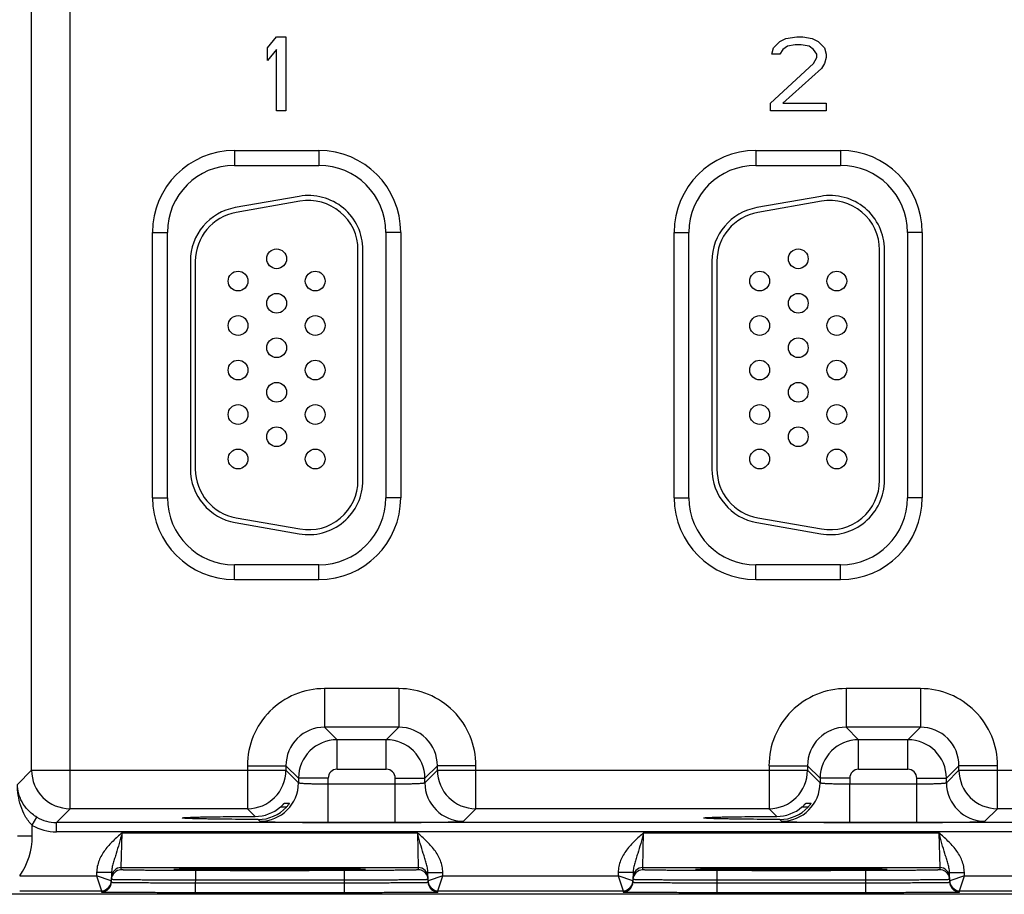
# Model space of a CAD drawing. Header units: inches. Extents: x 0 to 34, y 0 to 22.
# Tile 93 of 111: x 17.9 to 19.9, y 16.4 to 18.2. Entities that reach past the tile are written whole.
import ezdxf

# ---------------------------------------------------------------- set-up
doc = ezdxf.new("R2010")
doc.units = ezdxf.units.IN
doc.header["$LTSCALE"] = 1.87
doc.header["$MEASUREMENT"] = 0
doc.layers.get('0').update_dxf_attribs({"linetype": 'CONTINUOUS'})
doc.layers.add('03___PRT_ALL_CURVES', color=7, linetype='CONTINUOUS')

msp = doc.modelspace()

# ---------------------------------------------------------------- linework, layer by layer
at = {"color": 7, "linetype": 'CONTINUOUS'}
for p, q in [((17.968, 16.5973), (17.968, 19.72)), ((17.89, 16.6753), (17.89, 19.642)), ((18.3002, 17.9287), (18.4712, 17.9287)), ((18.3002, 17.9287), (18.3002, 17.8987)), ((18.4712, 17.9287), (18.4712, 17.8987)), ((19.3552, 17.9287), (19.5262, 17.9287)), ((19.3552, 17.9287), (19.3552, 17.8987)), ((19.5262, 17.9287), (19.5262, 17.8987)), ((18.3002, 17.8987), (18.4712, 17.8987)), ((19.3552, 17.8987), (19.5262, 17.8987)), ((18.4311, 17.836), (18.3021, 17.8132)), ((18.4328, 17.8261), (18.3038, 17.8034)), ((19.4861, 17.836), (19.3571, 17.8132)), ((19.4878, 17.8261), (19.3588, 17.8034)), ((18.1347, 17.7632), (18.1647, 17.7632)), ((18.1347, 17.2262), (18.1347, 17.7632)), ((18.1647, 17.2262), (18.1647, 17.7632)), ((18.6367, 17.7632), (18.6067, 17.7632)), ((18.6067, 17.7632), (18.6067, 17.2262)), ((18.6367, 17.7632), (18.6367, 17.2262)), ((19.1897, 17.7632), (19.2197, 17.7632)), ((19.1897, 17.2262), (19.1897, 17.7632)), ((19.2197, 17.2262), (19.2197, 17.7632)), ((19.6917, 17.7632), (19.6617, 17.7632)), ((19.6617, 17.7632), (19.6617, 17.2262)), ((19.6917, 17.7632), (19.6917, 17.2262)), ((18.5502, 17.2617), (18.5502, 17.7277)), ((18.5602, 17.2617), (18.5602, 17.7277)), ((19.6052, 17.2617), (19.6052, 17.7277)), ((19.6152, 17.2617), (19.6152, 17.7277)), ((18.2112, 17.7049), (18.2112, 17.2844)), ((18.2212, 17.7049), (18.2212, 17.2844)), ((19.2662, 17.7049), (19.2662, 17.2844)), ((19.2762, 17.7049), (19.2762, 17.2844)), ((18.1347, 17.2262), (18.1647, 17.2262)), ((18.6367, 17.2262), (18.6067, 17.2262)), ((19.1897, 17.2262), (19.2197, 17.2262)), ((19.6917, 17.2262), (19.6617, 17.2262)), ((18.3021, 17.1761), (18.4311, 17.1533)), ((18.3038, 17.1859), (18.4328, 17.1632)), ((19.3571, 17.1761), (19.4861, 17.1533)), ((19.3588, 17.1859), (19.4878, 17.1632)), ((18.4712, 17.0906), (18.3002, 17.0906)), ((18.3002, 17.0606), (18.3002, 17.0906)), ((18.4712, 17.0606), (18.4712, 17.0906)), ((19.5262, 17.0906), (19.3552, 17.0906)), ((19.3552, 17.0606), (19.3552, 17.0906)), ((19.5262, 17.0606), (19.5262, 17.0906)), ((18.4712, 17.0606), (18.3002, 17.0606)), ((19.5262, 17.0606), (19.3552, 17.0606)), ((18.6329, 16.8403), (18.4825, 16.8403)), ((18.4825, 16.8403), (18.4825, 16.7623)), ((18.6329, 16.8403), (18.6329, 16.7623)), ((19.6879, 16.8403), (19.5375, 16.8403)), ((19.5375, 16.8403), (19.5375, 16.7623)), ((19.6879, 16.8403), (19.6879, 16.7623)), ((18.6329, 16.7623), (18.4825, 16.7623)), ((18.4825, 16.7623), (18.5079, 16.7369)), ((18.6329, 16.7623), (18.6075, 16.7369)), ((19.6879, 16.7623), (19.5375, 16.7623)), ((19.5375, 16.7623), (19.5629, 16.7369)), ((19.6879, 16.7623), (19.6625, 16.7369)), ((18.6075, 16.7369), (18.5079, 16.7369)), ((18.5079, 16.6769), (18.5079, 16.7369)), ((18.6075, 16.6769), (18.6075, 16.7369)), ((19.6625, 16.7369), (19.5629, 16.7369)), ((19.5629, 16.6769), (19.5629, 16.7369)), ((19.6625, 16.6769), (19.6625, 16.7369)), ((17.8613, 16.6466), (17.89, 16.6753)), ((17.89, 16.6753), (18.4045, 16.6753)), ((18.3266, 16.6843), (18.4045, 16.6843)), ((18.3266, 16.6843), (18.3266, 16.5973)), ((18.4045, 16.6843), (18.4299, 16.659)), ((18.4045, 16.6843), (18.4045, 16.6753)), ((18.4045, 16.6753), (18.4299, 16.6499)), ((18.6075, 16.6769), (18.5079, 16.6769)), ((18.7108, 16.6843), (18.6855, 16.659)), ((18.6855, 16.6499), (18.7108, 16.6753)), ((18.7888, 16.6843), (18.7108, 16.6843)), ((18.7108, 16.6753), (18.7108, 16.6843)), ((18.7108, 16.6753), (19.4595, 16.6753)), ((18.7888, 16.5973), (18.7888, 16.6843)), ((19.3816, 16.6843), (19.4595, 16.6843)), ((19.3816, 16.6843), (19.3816, 16.5973)), ((19.4595, 16.6843), (19.4849, 16.659)), ((19.4595, 16.6843), (19.4595, 16.6753)), ((19.4595, 16.6753), (19.4849, 16.6499)), ((19.6625, 16.6769), (19.5629, 16.6769)), ((19.7658, 16.6843), (19.7405, 16.659)), ((19.7405, 16.6499), (19.7658, 16.6753)), ((19.8438, 16.6843), (19.7658, 16.6843)), ((19.7658, 16.6753), (19.7658, 16.6843)), ((19.7658, 16.6753), (20.5145, 16.6753)), ((19.8438, 16.5973), (19.8438, 16.6843)), ((18.4899, 16.659), (18.4299, 16.659)), ((18.4299, 16.659), (18.4299, 16.6499)), ((18.4899, 16.5696), (18.4899, 16.659)), ((18.6255, 16.659), (18.6855, 16.659)), ((18.6255, 16.5696), (18.6255, 16.659)), ((18.6855, 16.6499), (18.6855, 16.659)), ((19.5449, 16.659), (19.4849, 16.659)), ((19.4849, 16.659), (19.4849, 16.6499)), ((19.5449, 16.659), (19.5449, 16.6476)), ((19.6805, 16.659), (19.7405, 16.659)), ((19.6805, 16.5696), (19.6805, 16.659)), ((19.7405, 16.6499), (19.7405, 16.659)), ((18.4899, 16.6476), (18.6255, 16.6476)), ((19.5449, 16.6476), (19.6805, 16.6476)), ((19.5449, 16.5696), (19.5449, 16.6476)), ((17.9402, 16.5695), (17.968, 16.5973)), ((18.3266, 16.5973), (17.968, 16.5973)), ((18.3266, 16.5973), (18.3422, 16.5817)), ((18.3933, 16.6008), (18.4056, 16.6008)), ((18.4013, 16.6085), (18.4116, 16.6085)), ((18.4116, 16.6085), (18.4116, 16.6084)), ((18.7634, 16.5719), (18.7888, 16.5973)), ((19.3816, 16.5973), (18.7888, 16.5973)), ((19.3816, 16.5973), (19.3972, 16.5817)), ((19.4483, 16.6008), (19.4606, 16.6008)), ((19.4563, 16.6085), (19.4666, 16.6085)), ((19.4666, 16.6085), (19.4666, 16.6084)), ((19.8184, 16.5719), (19.8438, 16.5973)), ((20.4366, 16.5973), (19.8438, 16.5973)), ((17.8913, 16.5637), (17.9009, 16.5801)), ((18.3483, 16.5756), (18.3519, 16.5719)), ((19.4033, 16.5756), (19.4069, 16.5719)), ((17.8913, 16.5419), (17.8913, 16.5637)), ((21.9854, 16.5695), (17.9402, 16.5695)), ((17.9402, 16.5505), (17.9402, 16.5695)), ((21.9854, 16.5505), (17.9402, 16.5505)), ((18.4899, 16.5696), (18.6255, 16.5696)), ((19.5449, 16.5696), (19.6805, 16.5696)), ((17.8913, 16.5419), (17.8613, 16.5419)), ((18.0714, 16.4783), (18.073, 16.5483)), ((18.073, 16.5483), (18.6704, 16.5483)), ((18.6704, 16.5483), (18.6719, 16.4783)), ((19.1264, 16.4783), (19.128, 16.5483)), ((19.128, 16.5483), (19.7254, 16.5483)), ((19.7254, 16.5483), (19.7269, 16.4783)), ((18.0714, 16.4783), (18.6719, 16.4783)), ((18.0714, 16.4736), (18.0714, 16.4783)), ((18.1817, 16.4745), (18.1779, 16.4742)), ((18.1779, 16.4742), (18.1816, 16.4739)), ((18.1813, 16.4745), (18.1821, 16.4745)), ((18.1882, 16.4747), (18.1817, 16.4745)), ((18.1821, 16.4745), (18.1832, 16.4746)), ((18.1832, 16.4746), (18.1844, 16.4746)), ((18.1844, 16.4746), (18.1867, 16.4747)), ((18.1867, 16.4747), (18.1904, 16.4748)), ((18.1904, 16.4748), (18.1962, 16.4749)), ((18.1962, 16.4749), (18.2035, 16.475)), ((18.2035, 16.475), (18.2144, 16.4752)), ((18.2144, 16.4752), (18.2256, 16.4753)), ((18.5221, 16.4723), (18.2213, 16.4723)), ((18.2213, 16.4723), (18.2213, 16.4527)), ((18.2256, 16.4753), (18.2394, 16.4754)), ((18.2394, 16.4754), (18.2567, 16.4755)), ((18.2567, 16.4755), (18.2771, 16.4757)), ((18.2771, 16.4757), (18.2962, 16.4757)), ((18.2962, 16.4757), (18.3183, 16.4758)), ((18.3183, 16.4758), (18.3413, 16.4758)), ((18.3413, 16.4758), (18.368, 16.4759)), ((18.368, 16.4759), (18.3926, 16.4759)), ((18.3926, 16.4759), (18.4151, 16.4758)), ((18.4151, 16.4758), (18.4397, 16.4758)), ((18.4397, 16.4758), (18.4617, 16.4757)), ((18.4617, 16.4757), (18.481, 16.4756)), ((18.481, 16.4756), (18.4978, 16.4755)), ((18.4978, 16.4755), (18.5124, 16.4753)), ((18.5124, 16.4753), (18.525, 16.4752)), ((18.5221, 16.4723), (18.5221, 16.4527)), ((18.525, 16.4752), (18.5356, 16.4751)), ((18.5356, 16.4751), (18.5444, 16.4749)), ((18.5444, 16.4749), (18.5514, 16.4748)), ((18.5514, 16.4748), (18.5552, 16.4747)), ((18.5552, 16.4747), (18.5575, 16.4747)), ((18.5618, 16.4745), (18.5552, 16.4747)), ((18.5575, 16.4747), (18.5594, 16.4746)), ((18.5594, 16.4746), (18.5605, 16.4745)), ((18.5605, 16.4745), (18.5614, 16.4745)), ((18.5654, 16.4742), (18.5618, 16.4745)), ((18.5618, 16.4739), (18.5654, 16.4742)), ((18.6719, 16.4783), (18.672, 16.4736)), ((19.1264, 16.4783), (19.7269, 16.4783)), ((19.1264, 16.4736), (19.1264, 16.4783)), ((19.2367, 16.4745), (19.2329, 16.4742)), ((19.2329, 16.4742), (19.2366, 16.4739)), ((19.2363, 16.4745), (19.2371, 16.4745)), ((19.2432, 16.4747), (19.2367, 16.4745)), ((19.2371, 16.4745), (19.2382, 16.4746)), ((19.2382, 16.4746), (19.2394, 16.4746)), ((19.2394, 16.4746), (19.2417, 16.4747)), ((19.2417, 16.4747), (19.2454, 16.4748)), ((19.2454, 16.4748), (19.2512, 16.4749)), ((19.2512, 16.4749), (19.2585, 16.475)), ((19.2585, 16.475), (19.2694, 16.4752)), ((19.2694, 16.4752), (19.2806, 16.4753)), ((19.5771, 16.4723), (19.2763, 16.4723)), ((19.2763, 16.4723), (19.2763, 16.4527)), ((19.2806, 16.4753), (19.2944, 16.4754)), ((19.2944, 16.4754), (19.3117, 16.4755)), ((19.3117, 16.4755), (19.3321, 16.4757)), ((19.3321, 16.4757), (19.3512, 16.4757)), ((19.3512, 16.4757), (19.3733, 16.4758)), ((19.3733, 16.4758), (19.3963, 16.4758)), ((19.3963, 16.4758), (19.423, 16.4759)), ((19.423, 16.4759), (19.4476, 16.4759)), ((19.4476, 16.4759), (19.4701, 16.4758)), ((19.4701, 16.4758), (19.4947, 16.4758)), ((19.4947, 16.4758), (19.5167, 16.4757)), ((19.5167, 16.4757), (19.536, 16.4756)), ((19.536, 16.4756), (19.5528, 16.4755)), ((19.5528, 16.4755), (19.5674, 16.4753)), ((19.5674, 16.4753), (19.58, 16.4752)), ((19.5771, 16.4723), (19.5771, 16.4527)), ((19.58, 16.4752), (19.5906, 16.4751)), ((19.5906, 16.4751), (19.5994, 16.4749)), ((19.5994, 16.4749), (19.6064, 16.4748)), ((19.6064, 16.4748), (19.6102, 16.4747)), ((19.6102, 16.4747), (19.6125, 16.4747)), ((19.6168, 16.4745), (19.6102, 16.4747)), ((19.6125, 16.4747), (19.6144, 16.4746)), ((19.6144, 16.4746), (19.6155, 16.4745)), ((19.6155, 16.4745), (19.6164, 16.4745)), ((19.6204, 16.4742), (19.6168, 16.4745)), ((19.6168, 16.4739), (19.6204, 16.4742)), ((19.7269, 16.4783), (19.727, 16.4736)), ((17.8659, 16.4614), (18.0215, 16.4614)), ((18.0216, 16.4686), (18.0215, 16.4614)), ((18.0513, 16.4511), (18.0215, 16.4614)), ((18.0215, 16.4614), (18.0313, 16.4314)), ((18.0516, 16.468), (18.0216, 16.4686)), ((18.0516, 16.468), (18.0513, 16.4485)), ((18.2213, 16.4527), (18.2212, 16.4477)), ((18.522, 16.4527), (18.2213, 16.4527)), ((18.522, 16.4527), (18.5221, 16.4477)), ((18.6918, 16.468), (18.7218, 16.4686)), ((18.6921, 16.4485), (18.6918, 16.468)), ((18.7219, 16.4614), (18.6921, 16.4511)), ((18.712, 16.4314), (18.7219, 16.4614)), ((18.7219, 16.4614), (18.7218, 16.4686)), ((18.7219, 16.4614), (19.0765, 16.4614)), ((19.0766, 16.4686), (19.0765, 16.4614)), ((19.0765, 16.4614), (19.0863, 16.4314)), ((19.1063, 16.4511), (19.0765, 16.4614)), ((19.1066, 16.468), (19.0766, 16.4686)), ((19.1066, 16.468), (19.1063, 16.4485)), ((19.2763, 16.4527), (19.2762, 16.4477)), ((19.577, 16.4527), (19.2763, 16.4527)), ((19.577, 16.4527), (19.5771, 16.4477)), ((19.7468, 16.468), (19.7768, 16.4686)), ((19.7471, 16.4485), (19.7468, 16.468)), ((19.7769, 16.4614), (19.7471, 16.4511)), ((19.767, 16.4314), (19.7769, 16.4614)), ((19.7769, 16.4614), (19.7768, 16.4686)), ((19.7769, 16.4614), (20.1315, 16.4614)), ((17.8659, 16.4314), (18.0313, 16.4314)), ((18.0313, 16.4314), (18.0313, 16.4289)), ((18.2212, 16.4477), (18.5221, 16.4477)), ((18.2212, 16.4477), (18.2212, 16.4281)), ((18.5221, 16.4477), (18.5221, 16.4281)), ((18.712, 16.4314), (19.0863, 16.4314)), ((18.7121, 16.4289), (18.712, 16.4314)), ((19.0863, 16.4314), (19.0863, 16.4289)), ((19.2762, 16.4477), (19.5771, 16.4477)), ((19.2762, 16.4477), (19.2762, 16.4281)), ((19.5771, 16.4477), (19.5771, 16.4281)), ((19.767, 16.4314), (20.1413, 16.4314)), ((19.7671, 16.4289), (19.767, 16.4314)), ((22.1897, 16.4242), (17.6728, 16.4242)), ((18.2212, 16.4281), (18.5221, 16.4281)), ((19.2762, 16.4281), (19.5771, 16.4281))]:
    msp.add_line(p, q, dxfattribs=at)
for points in [[(18.1802, 16.4744), (18.1803, 16.4744), (18.1804, 16.4744), (18.1807, 16.4744), (18.1809, 16.4745), (18.1813, 16.4745)], [(18.5614, 16.4745), (18.5621, 16.4745), (18.5624, 16.4745), (18.5627, 16.4744), (18.5629, 16.4744), (18.5631, 16.4744), (18.5632, 16.4744)], [(19.2352, 16.4744), (19.2353, 16.4744), (19.2354, 16.4744), (19.2357, 16.4744), (19.2359, 16.4745), (19.2363, 16.4745)], [(19.6164, 16.4745), (19.6171, 16.4745), (19.6174, 16.4745), (19.6177, 16.4744), (19.6179, 16.4744), (19.6181, 16.4744), (19.6182, 16.4744)]]:
    msp.add_lwpolyline(points, dxfattribs=at)
for centre in [(18.3857, 17.7097), (19.4407, 17.7097), (18.3077, 17.6647), (18.4637, 17.6647), (19.3627, 17.6647), (19.5187, 17.6647), (18.3857, 17.6197), (19.4407, 17.6197), (18.3077, 17.5747), (18.4637, 17.5747), (19.3627, 17.5747), (19.5187, 17.5747), (18.3857, 17.5297), (19.4407, 17.5297), (18.3077, 17.4847), (18.4637, 17.4847), (19.3627, 17.4847), (19.5187, 17.4847), (18.3857, 17.4397), (19.4407, 17.4397), (18.3077, 17.3947), (18.4637, 17.3947), (19.3627, 17.3947), (19.5187, 17.3947), (18.3857, 17.3497), (19.4407, 17.3497), (18.3077, 17.3047), (18.4637, 17.3047), (19.3627, 17.3047), (19.5187, 17.3047)]:
    msp.add_circle(centre, 0.02, dxfattribs=at)
for centre, radius, start, end in [((18.3002, 17.7632), 0.1655, 90, 180), ((18.4712, 17.7632), 0.1655, 0, 90), ((19.3552, 17.7632), 0.1655, 90, 180), ((19.5262, 17.7632), 0.1655, 0, 90), ((18.3002, 17.7632), 0.1355, 90, 180), ((18.4712, 17.7632), 0.1355, 0, 90), ((19.3552, 17.7632), 0.1355, 90, 180), ((19.5262, 17.7632), 0.1355, 0, 90), ((18.4502, 17.7277), 0.11, 0, 100), ((18.4502, 17.7277), 0.1, 0, 100), ((19.5052, 17.7277), 0.11, 0, 100), ((19.5052, 17.7277), 0.1, 0, 100), ((18.3212, 17.7049), 0.11, 100, 180), ((19.3762, 17.7049), 0.11, 100, 180), ((18.3212, 17.7049), 0.1, 100, 180), ((19.3762, 17.7049), 0.1, 100, 180), ((18.3212, 17.2844), 0.11, 180, 260), ((18.3212, 17.2844), 0.1, 180, 260), ((19.3762, 17.2844), 0.11, 180, 260), ((19.3762, 17.2844), 0.1, 180, 260), ((18.4502, 17.2617), 0.11, 260, 360), ((18.4502, 17.2617), 0.1, 260, 360), ((19.5052, 17.2617), 0.11, 260, 360), ((19.5052, 17.2617), 0.1, 260, 360), ((18.3002, 17.2262), 0.1655, 180, 270), ((18.3002, 17.2262), 0.1355, 180, 270), ((18.4712, 17.2262), 0.1655, 270, 360), ((18.4712, 17.2262), 0.1355, 270, 360), ((19.3552, 17.2262), 0.1655, 180, 270), ((19.3552, 17.2262), 0.1355, 180, 270), ((19.5262, 17.2262), 0.1655, 270, 360), ((19.5262, 17.2262), 0.1355, 270, 360), ((18.4825, 16.6843), 0.156, 89.9965, 180.0035), ((18.6329, 16.6843), 0.156, 359.9965, 90.0035), ((19.5375, 16.6843), 0.156, 89.9965, 180.0035), ((19.6879, 16.6843), 0.156, 359.9965, 90.0035), ((18.4825, 16.6844), 0.0779, 89.9717, 180.0282), ((18.6329, 16.6844), 0.0779, 359.9717, 90.0282), ((19.5375, 16.6844), 0.0779, 89.9717, 180.0282), ((19.6879, 16.6844), 0.0779, 359.9717, 90.0282), ((18.5079, 16.6589), 0.078, 90.0146, 179.9846), ((18.6075, 16.6589), 0.078, 0.0146, 89.9846), ((19.5629, 16.6589), 0.078, 90.0146, 179.9846), ((19.6625, 16.6589), 0.078, 0.0146, 89.9846), ((17.968, 16.6753), 0.078, 180.021, 269.979), ((18.3265, 16.6753), 0.078, 270.021, 359.979), ((18.5079, 16.659), 0.018, 89.9966, 180.0034), ((18.6075, 16.659), 0.018, 359.9966, 90.0034), ((18.7888, 16.6753), 0.078, 180.021, 269.979), ((19.3815, 16.6753), 0.078, 270.021, 359.979), ((19.5629, 16.659), 0.018, 89.9966, 180.0034), ((19.6625, 16.659), 0.018, 359.9966, 90.0034), ((19.8438, 16.6753), 0.078, 180.021, 269.979), ((18.3519, 16.6499), 0.078, 270.0209, 359.9791), ((18.7635, 16.6499), 0.078, 180.0209, 269.9791), ((19.4069, 16.6499), 0.078, 270.0209, 359.9791), ((19.8185, 16.6499), 0.078, 180.0209, 269.9791), ((18.3419, 16.6603), 0.0786, 270.1937, 310.7839), ((18.3485, 16.6529), 0.0774, 269.8484, 317.6118), ((19.3969, 16.6603), 0.0786, 270.1937, 310.7839), ((19.4035, 16.6529), 0.0774, 269.8484, 317.6118), ((17.9402, 16.6475), 0.078, 239.7822, 270.0063), ((17.9402, 16.6475), 0.097, 239.7798, 270.0008), ((17.7511, 16.5419), 0.1402, 324.9682, 360), ((18.0714, 16.4583), 0.02, 89.9992, 178.9986), ((18.0714, 16.4536), 0.02, 89.9992, 178.9986), ((18.6719, 16.4583), 0.02, 1.0014, 90.0008), ((18.672, 16.4536), 0.02, 20.7796, 90.0003), ((19.1264, 16.4583), 0.02, 89.9992, 178.9986), ((19.1264, 16.4536), 0.02, 89.9992, 178.9986), ((19.7269, 16.4583), 0.02, 1.0014, 90.0008), ((19.727, 16.4536), 0.02, 20.7796, 90.0003), ((18.0313, 16.4514), 0.02, 351.8218, 358.9914), ((18.6719, 16.4536), 0.0201, 1.0723, 20.7062), ((18.7121, 16.4514), 0.02, 181.0086, 188.1788), ((19.0863, 16.4514), 0.02, 351.8218, 358.9914), ((19.7269, 16.4536), 0.0201, 1.0723, 20.7062), ((19.7671, 16.4514), 0.02, 181.0086, 188.1788), ((18.0313, 16.4514), 0.02, 270.0016, 332.6118), ((18.0313, 16.4489), 0.02, 270.0002, 339.1526), ((18.0313, 16.4514), 0.02, 329.3438, 339.2115), ((18.0311, 16.4489), 0.0201, 339.7051, 358.9319), ((18.0313, 16.4514), 0.02, 339.2286, 349.1037), ((18.0313, 16.4489), 0.02, 339.1513, 339.636), ((18.0313, 16.4514), 0.02, 349.1149, 351.8231), ((18.7122, 16.4489), 0.0201, 181.0687, 200.3504), ((18.712, 16.4514), 0.02, 188.1775, 190.8856), ((18.7121, 16.4514), 0.02, 190.8968, 200.7723), ((18.7121, 16.4514), 0.02, 200.7894, 210.6574), ((18.7121, 16.4489), 0.02, 200.4202, 200.9059), ((18.7121, 16.4489), 0.02, 200.9045, 269.9998), ((18.712, 16.4514), 0.02, 207.4455, 270.0002), ((19.0863, 16.4514), 0.02, 270.0016, 332.6118), ((19.0863, 16.4489), 0.02, 270.0002, 339.1526), ((19.0863, 16.4514), 0.02, 329.3438, 339.2115), ((19.0861, 16.4489), 0.0201, 339.7051, 358.9319), ((19.0863, 16.4514), 0.02, 339.2286, 349.1037), ((19.0863, 16.4489), 0.02, 339.1513, 339.636), ((19.0863, 16.4514), 0.02, 349.1149, 351.8231), ((19.7672, 16.4489), 0.0201, 181.0687, 200.3504), ((19.767, 16.4514), 0.02, 188.1775, 190.8856), ((19.7671, 16.4514), 0.02, 190.8968, 200.7723), ((19.7671, 16.4514), 0.02, 200.7894, 210.6574), ((19.7671, 16.4489), 0.02, 200.4202, 200.9059), ((19.7671, 16.4489), 0.02, 200.9045, 269.9998), ((19.767, 16.4514), 0.02, 207.4455, 270.0002)]:
    msp.add_arc(centre, radius, start, end, dxfattribs=at)
for points, knots in [([(18.4299, 16.6499), (18.4299, 16.6499), (18.4301, 16.6498), (18.4305, 16.6496), (18.4314, 16.6494), (18.4329, 16.6492), (18.4349, 16.649), (18.4375, 16.6488), (18.4405, 16.6486), (18.444, 16.6484), (18.4495, 16.6482), (18.4573, 16.6479), (18.4675, 16.6477), (18.4785, 16.6476), (18.486, 16.6476), (18.4899, 16.6476)], [0, 0, 0, 0, 0.0028, 0.007571, 0.023737, 0.048902, 0.082927, 0.12553, 0.176328, 0.234857, 0.300574, 0.451057, 0.622157, 0.807459, 1, 1, 1, 1]), ([(18.6255, 16.6476), (18.6293, 16.6476), (18.6369, 16.6476), (18.6479, 16.6477), (18.6581, 16.6479), (18.6658, 16.6482), (18.6713, 16.6484), (18.6748, 16.6486), (18.6779, 16.6488), (18.6804, 16.649), (18.6825, 16.6492), (18.684, 16.6494), (18.6849, 16.6496), (18.6853, 16.6498), (18.6854, 16.6499), (18.6855, 16.6499)], [0, 0, 0, 0, 0.192541, 0.377843, 0.548943, 0.699426, 0.765143, 0.823672, 0.87447, 0.917073, 0.951098, 0.976263, 0.992429, 0.9972, 1, 1, 1, 1]), ([(19.4849, 16.6499), (19.4849, 16.6499), (19.4851, 16.6498), (19.4855, 16.6496), (19.4864, 16.6494), (19.4879, 16.6492), (19.4899, 16.649), (19.4925, 16.6488), (19.4955, 16.6486), (19.499, 16.6484), (19.5045, 16.6482), (19.5123, 16.6479), (19.5225, 16.6477), (19.5335, 16.6476), (19.541, 16.6476), (19.5449, 16.6476)], [0, 0, 0, 0, 0.0028, 0.007571, 0.023736, 0.048901, 0.082926, 0.125528, 0.176327, 0.234855, 0.300572, 0.451056, 0.622157, 0.807459, 1, 1, 1, 1]), ([(19.6805, 16.6476), (19.6843, 16.6476), (19.6919, 16.6476), (19.7029, 16.6477), (19.7131, 16.6479), (19.7208, 16.6482), (19.7263, 16.6484), (19.7298, 16.6486), (19.7329, 16.6488), (19.7354, 16.649), (19.7375, 16.6492), (19.739, 16.6494), (19.7399, 16.6496), (19.7403, 16.6498), (19.7404, 16.6499), (19.7405, 16.6499)], [0, 0, 0, 0, 0.192541, 0.377843, 0.548944, 0.699428, 0.765145, 0.823673, 0.874472, 0.917074, 0.951099, 0.976264, 0.992429, 0.9972, 1, 1, 1, 1]), ([(17.8913, 16.5637), (17.8857, 16.5691), (17.8764, 16.5817), (17.8676, 16.6028), (17.8625, 16.6246), (17.8614, 16.6393), (17.8613, 16.6466)], [0, 0, 0, 0, 0.260315, 0.511686, 0.757199, 1, 1, 1, 1]), ([(17.9009, 16.5801), (17.8942, 16.584), (17.8826, 16.5932), (17.8702, 16.6103), (17.8631, 16.6283), (17.8614, 16.6406), (17.8613, 16.6466)], [0, 0, 0, 0, 0.286452, 0.54271, 0.776721, 1, 1, 1, 1]), ([(18.3933, 16.6008), (18.3942, 16.6016), (18.3956, 16.6029), (18.3974, 16.6046), (18.3985, 16.6057), (18.3994, 16.6066), (18.4, 16.6073), (18.4004, 16.6077), (18.4008, 16.608), (18.401, 16.6083), (18.4012, 16.6084), (18.4013, 16.6085), (18.4013, 16.6085)], [0, 0, 0, 0, 0.342242, 0.503524, 0.65324, 0.786022, 0.843901, 0.894669, 0.937065, 0.969697, 0.991105, 1, 1, 1, 1]), ([(18.4116, 16.6084), (18.4114, 16.608), (18.4107, 16.6071), (18.4094, 16.6053), (18.4077, 16.6031), (18.4063, 16.6016), (18.4056, 16.6008)], [0, 0, 0, 0, 0.131864, 0.368227, 0.667472, 1, 1, 1, 1]), ([(19.4483, 16.6008), (19.4492, 16.6016), (19.4506, 16.6029), (19.4524, 16.6046), (19.4535, 16.6057), (19.4544, 16.6066), (19.455, 16.6073), (19.4554, 16.6077), (19.4558, 16.608), (19.456, 16.6083), (19.4562, 16.6084), (19.4563, 16.6085), (19.4563, 16.6085)], [0, 0, 0, 0, 0.342242, 0.503524, 0.65324, 0.786023, 0.843901, 0.894668, 0.937063, 0.969695, 0.991105, 1, 1, 1, 1]), ([(19.4666, 16.6084), (19.4664, 16.608), (19.4657, 16.6071), (19.4644, 16.6053), (19.4627, 16.6031), (19.4613, 16.6016), (19.4606, 16.6008)], [0, 0, 0, 0, 0.131927, 0.368294, 0.667514, 1, 1, 1, 1]), ([(18.1945, 16.5787), (18.1945, 16.5787), (18.1948, 16.5788), (18.1953, 16.579), (18.1962, 16.5791), (18.1973, 16.5792), (18.1989, 16.5793), (18.2007, 16.5795), (18.2029, 16.5796), (18.2065, 16.5798), (18.2117, 16.58), (18.2189, 16.5802), (18.2273, 16.5805), (18.2367, 16.5807), (18.2472, 16.5809), (18.2631, 16.5811), (18.2848, 16.5814), (18.3127, 16.5816), (18.3322, 16.5817), (18.3422, 16.5817)], [0, 0, 0, 0, 0.001483, 0.005067, 0.010908, 0.019019, 0.029394, 0.04201, 0.056835, 0.073841, 0.114302, 0.163122, 0.2199, 0.284173, 0.355492, 0.433315, 0.605936, 0.796795, 1, 1, 1, 1]), ([(18.3483, 16.5756), (18.3379, 16.5756), (18.3178, 16.5757), (18.2889, 16.5759), (18.2662, 16.5762), (18.2497, 16.5764), (18.2387, 16.5766), (18.2288, 16.5768), (18.22, 16.577), (18.2125, 16.5773), (18.207, 16.5775), (18.2033, 16.5777), (18.201, 16.5778), (18.1991, 16.578), (18.1975, 16.5781), (18.1962, 16.5782), (18.1953, 16.5784), (18.1948, 16.5785), (18.1945, 16.5786), (18.1945, 16.5787)], [0, 0, 0, 0, 0.201696, 0.391991, 0.564723, 0.642755, 0.714346, 0.778938, 0.836038, 0.885143, 0.925856, 0.942977, 0.957899, 0.970587, 0.981005, 0.989137, 0.994977, 0.998546, 1, 1, 1, 1]), ([(18.3519, 16.5719), (18.352, 16.5719), (18.3523, 16.5718), (18.3529, 16.5717), (18.3539, 16.5716), (18.3551, 16.5715), (18.3567, 16.5713), (18.3594, 16.5712), (18.3635, 16.571), (18.3694, 16.5708), (18.3764, 16.5706), (18.3844, 16.5704), (18.3935, 16.5703), (18.4035, 16.5701), (18.4183, 16.5699), (18.4383, 16.5697), (18.4636, 16.5696), (18.481, 16.5696), (18.4899, 16.5696)], [0, 0, 0, 0, 0.002193, 0.006647, 0.013412, 0.022485, 0.033853, 0.04749, 0.081447, 0.124043, 0.174882, 0.233486, 0.299305, 0.371722, 0.450054, 0.621469, 0.80711, 1, 1, 1, 1]), ([(18.6255, 16.5696), (18.6344, 16.5696), (18.6518, 16.5696), (18.6771, 16.5697), (18.6971, 16.5699), (18.7119, 16.5701), (18.7219, 16.5703), (18.731, 16.5704), (18.739, 16.5706), (18.746, 16.5708), (18.7519, 16.571), (18.756, 16.5712), (18.7587, 16.5713), (18.7603, 16.5715), (18.7615, 16.5716), (18.7625, 16.5717), (18.7631, 16.5718), (18.7634, 16.5719), (18.7634, 16.5719)], [0, 0, 0, 0, 0.19289, 0.378531, 0.549946, 0.628278, 0.700695, 0.766514, 0.825118, 0.875957, 0.918553, 0.95251, 0.966147, 0.977515, 0.986588, 0.993353, 0.997807, 1, 1, 1, 1]), ([(19.2495, 16.5787), (19.2495, 16.5787), (19.2498, 16.5788), (19.2503, 16.579), (19.2512, 16.5791), (19.2523, 16.5792), (19.2539, 16.5793), (19.2557, 16.5795), (19.2579, 16.5796), (19.2615, 16.5798), (19.2667, 16.58), (19.2739, 16.5802), (19.2823, 16.5805), (19.2917, 16.5807), (19.3022, 16.5809), (19.3181, 16.5811), (19.3398, 16.5814), (19.3677, 16.5816), (19.3872, 16.5817), (19.3972, 16.5817)], [0, 0, 0, 0, 0.001483, 0.005067, 0.010908, 0.019019, 0.029394, 0.04201, 0.056835, 0.073841, 0.114302, 0.163122, 0.2199, 0.284173, 0.355492, 0.433315, 0.605936, 0.796795, 1, 1, 1, 1]), ([(19.4033, 16.5756), (19.3929, 16.5756), (19.3728, 16.5757), (19.3439, 16.5759), (19.3212, 16.5762), (19.3047, 16.5764), (19.2937, 16.5766), (19.2838, 16.5768), (19.275, 16.577), (19.2675, 16.5773), (19.262, 16.5775), (19.2583, 16.5777), (19.256, 16.5778), (19.2541, 16.578), (19.2525, 16.5781), (19.2512, 16.5782), (19.2503, 16.5784), (19.2498, 16.5785), (19.2495, 16.5786), (19.2495, 16.5787)], [0, 0, 0, 0, 0.201696, 0.391991, 0.564723, 0.642755, 0.714346, 0.778938, 0.836038, 0.885143, 0.925856, 0.942977, 0.957899, 0.970587, 0.981005, 0.989137, 0.994977, 0.998546, 1, 1, 1, 1]), ([(19.4069, 16.5719), (19.407, 16.5719), (19.4073, 16.5718), (19.4079, 16.5717), (19.4089, 16.5716), (19.4101, 16.5715), (19.4117, 16.5713), (19.4144, 16.5712), (19.4185, 16.571), (19.4244, 16.5708), (19.4314, 16.5706), (19.4394, 16.5704), (19.4485, 16.5703), (19.4585, 16.5701), (19.4733, 16.5699), (19.4933, 16.5697), (19.5186, 16.5696), (19.536, 16.5696), (19.5449, 16.5696)], [0, 0, 0, 0, 0.002193, 0.006647, 0.013412, 0.022485, 0.033853, 0.04749, 0.081447, 0.124043, 0.174882, 0.233486, 0.299305, 0.371722, 0.450054, 0.621469, 0.80711, 1, 1, 1, 1]), ([(19.6805, 16.5696), (19.6894, 16.5696), (19.7068, 16.5696), (19.7321, 16.5697), (19.7521, 16.5699), (19.7669, 16.5701), (19.7769, 16.5703), (19.786, 16.5704), (19.794, 16.5706), (19.801, 16.5708), (19.8069, 16.571), (19.811, 16.5712), (19.8137, 16.5713), (19.8153, 16.5715), (19.8165, 16.5716), (19.8175, 16.5717), (19.8181, 16.5718), (19.8184, 16.5719), (19.8184, 16.5719)], [0, 0, 0, 0, 0.19289, 0.378531, 0.549946, 0.628278, 0.700695, 0.766514, 0.825118, 0.875957, 0.918553, 0.95251, 0.966147, 0.977515, 0.986588, 0.993353, 0.997807, 1, 1, 1, 1]), ([(18.073, 16.5483), (18.0668, 16.543), (18.0545, 16.5323), (18.0378, 16.5143), (18.0274, 16.4965), (18.0226, 16.4808), (18.0217, 16.4726), (18.0216, 16.4686)], [0, 0, 0, 0, 0.250246, 0.500289, 0.74993, 0.874981, 1, 1, 1, 1]), ([(18.073, 16.5483), (18.0711, 16.5412), (18.0672, 16.5272), (18.0621, 16.5101), (18.058, 16.497), (18.0551, 16.4875), (18.0526, 16.478), (18.0517, 16.4714), (18.0516, 16.468)], [0, 0, 0, 0, 0.266708, 0.521449, 0.642959, 0.761737, 0.879896, 1, 1, 1, 1]), ([(18.7218, 16.4686), (18.7217, 16.4726), (18.7207, 16.4808), (18.716, 16.4965), (18.7056, 16.5143), (18.6889, 16.5323), (18.6765, 16.543), (18.6704, 16.5483)], [0, 0, 0, 0, 0.125019, 0.25007, 0.499711, 0.749754, 1, 1, 1, 1]), ([(18.6918, 16.468), (18.6917, 16.4714), (18.6908, 16.478), (18.6883, 16.4875), (18.6854, 16.497), (18.6812, 16.5101), (18.6761, 16.5272), (18.6723, 16.5412), (18.6704, 16.5483)], [0, 0, 0, 0, 0.120104, 0.238263, 0.357041, 0.478551, 0.733292, 1, 1, 1, 1]), ([(19.128, 16.5483), (19.1218, 16.543), (19.1095, 16.5323), (19.0928, 16.5143), (19.0824, 16.4965), (19.0776, 16.4808), (19.0767, 16.4726), (19.0766, 16.4686)], [0, 0, 0, 0, 0.250246, 0.500289, 0.74993, 0.874981, 1, 1, 1, 1]), ([(19.128, 16.5483), (19.1261, 16.5412), (19.1222, 16.5272), (19.1171, 16.5101), (19.113, 16.497), (19.1101, 16.4875), (19.1076, 16.478), (19.1067, 16.4714), (19.1066, 16.468)], [0, 0, 0, 0, 0.266708, 0.521449, 0.642959, 0.761737, 0.879896, 1, 1, 1, 1]), ([(19.7768, 16.4686), (19.7767, 16.4726), (19.7757, 16.4808), (19.771, 16.4965), (19.7606, 16.5143), (19.7439, 16.5323), (19.7315, 16.543), (19.7254, 16.5483)], [0, 0, 0, 0, 0.125019, 0.25007, 0.499711, 0.749754, 1, 1, 1, 1]), ([(19.7468, 16.468), (19.7467, 16.4714), (19.7458, 16.478), (19.7433, 16.4875), (19.7404, 16.497), (19.7362, 16.5101), (19.7311, 16.5272), (19.7273, 16.5412), (19.7254, 16.5483)], [0, 0, 0, 0, 0.120104, 0.238263, 0.357041, 0.478551, 0.733292, 1, 1, 1, 1]), ([(18.2213, 16.4723), (18.2116, 16.4723), (18.1924, 16.4723), (18.1689, 16.4724), (18.1508, 16.4725), (18.1383, 16.4725), (18.1265, 16.4726), (18.1156, 16.4727), (18.1058, 16.4728), (18.097, 16.4729), (18.0895, 16.473), (18.084, 16.4731), (18.0802, 16.4732), (18.0779, 16.4733), (18.076, 16.4733), (18.0744, 16.4734), (18.0731, 16.4734), (18.0723, 16.4735), (18.0718, 16.4735), (18.0716, 16.4736), (18.0714, 16.4736), (18.0714, 16.4736), (18.0714, 16.4736)], [0, 0, 0, 0, 0.195093, 0.382688, 0.4714, 0.55557, 0.634386, 0.70709, 0.77298, 0.831424, 0.881858, 0.923799, 0.941455, 0.956844, 0.969929, 0.980679, 0.989069, 0.995082, 0.997194, 0.998709, 0.999633, 1, 1, 1, 1]), ([(18.1816, 16.4739), (18.1847, 16.4737), (18.1926, 16.4735), (18.207, 16.4733), (18.2263, 16.4731), (18.26, 16.4728), (18.3089, 16.4725), (18.3717, 16.4725), (18.4345, 16.4725), (18.4834, 16.4728), (18.5171, 16.4731), (18.5363, 16.4733), (18.5508, 16.4735), (18.5587, 16.4737), (18.5618, 16.4739)], [0, 0, 0, 0, 0.024286, 0.062595, 0.113812, 0.176419, 0.328145, 0.500002, 0.671859, 0.823584, 0.88619, 0.937406, 0.975714, 1, 1, 1, 1]), ([(18.5552, 16.4747), (18.546, 16.475), (18.5224, 16.4753), (18.481, 16.4756), (18.4292, 16.4758), (18.3717, 16.4759), (18.3143, 16.4758), (18.2624, 16.4756), (18.221, 16.4753), (18.1975, 16.475), (18.1882, 16.4747)], [0, 0, 0, 0, 0.075768, 0.192262, 0.338305, 0.499876, 0.661464, 0.807557, 0.924132, 1, 1, 1, 1]), ([(18.672, 16.4736), (18.672, 16.4736), (18.6719, 16.4736), (18.6718, 16.4736), (18.6716, 16.4735), (18.6711, 16.4735), (18.6703, 16.4734), (18.669, 16.4734), (18.6674, 16.4733), (18.6654, 16.4733), (18.6631, 16.4732), (18.6594, 16.4731), (18.6539, 16.473), (18.6463, 16.4729), (18.6376, 16.4728), (18.6278, 16.4727), (18.6169, 16.4726), (18.6051, 16.4725), (18.5925, 16.4725), (18.5745, 16.4724), (18.5509, 16.4723), (18.5318, 16.4723), (18.5221, 16.4723)], [0, 0, 0, 0, 0.000367, 0.001291, 0.002806, 0.004918, 0.010931, 0.019321, 0.030071, 0.043156, 0.058545, 0.076201, 0.118142, 0.168576, 0.22702, 0.29291, 0.365614, 0.44443, 0.5286, 0.617312, 0.804907, 1, 1, 1, 1]), ([(19.2763, 16.4723), (19.2666, 16.4723), (19.2474, 16.4723), (19.2239, 16.4724), (19.2058, 16.4725), (19.1933, 16.4725), (19.1815, 16.4726), (19.1706, 16.4727), (19.1608, 16.4728), (19.152, 16.4729), (19.1445, 16.473), (19.139, 16.4731), (19.1352, 16.4732), (19.1329, 16.4733), (19.131, 16.4733), (19.1294, 16.4734), (19.1281, 16.4734), (19.1273, 16.4735), (19.1268, 16.4735), (19.1266, 16.4736), (19.1264, 16.4736), (19.1264, 16.4736), (19.1264, 16.4736)], [0, 0, 0, 0, 0.195093, 0.382688, 0.4714, 0.55557, 0.634386, 0.70709, 0.77298, 0.831424, 0.881858, 0.923799, 0.941455, 0.956844, 0.969929, 0.980679, 0.989069, 0.995082, 0.997194, 0.998709, 0.999633, 1, 1, 1, 1]), ([(19.2366, 16.4739), (19.2397, 16.4737), (19.2476, 16.4735), (19.262, 16.4733), (19.2813, 16.4731), (19.315, 16.4728), (19.3639, 16.4725), (19.4267, 16.4725), (19.4895, 16.4725), (19.5384, 16.4728), (19.5721, 16.4731), (19.5913, 16.4733), (19.6058, 16.4735), (19.6137, 16.4737), (19.6168, 16.4739)], [0, 0, 0, 0, 0.024286, 0.062595, 0.113812, 0.176419, 0.328145, 0.500002, 0.671859, 0.823584, 0.88619, 0.937406, 0.975714, 1, 1, 1, 1]), ([(19.6102, 16.4747), (19.601, 16.475), (19.5774, 16.4753), (19.536, 16.4756), (19.4842, 16.4758), (19.4267, 16.4759), (19.3693, 16.4758), (19.3174, 16.4756), (19.276, 16.4753), (19.2525, 16.475), (19.2432, 16.4747)], [0, 0, 0, 0, 0.075768, 0.192262, 0.338305, 0.499876, 0.661464, 0.807557, 0.924132, 1, 1, 1, 1]), ([(19.727, 16.4736), (19.727, 16.4736), (19.7269, 16.4736), (19.7268, 16.4736), (19.7266, 16.4735), (19.7261, 16.4735), (19.7253, 16.4734), (19.724, 16.4734), (19.7224, 16.4733), (19.7204, 16.4733), (19.7181, 16.4732), (19.7144, 16.4731), (19.7089, 16.473), (19.7013, 16.4729), (19.6926, 16.4728), (19.6828, 16.4727), (19.6719, 16.4726), (19.6601, 16.4725), (19.6475, 16.4725), (19.6295, 16.4724), (19.6059, 16.4723), (19.5868, 16.4723), (19.5771, 16.4723)], [0, 0, 0, 0, 0.000367, 0.001291, 0.002806, 0.004918, 0.010931, 0.019321, 0.030071, 0.043156, 0.058545, 0.076201, 0.118142, 0.168576, 0.22702, 0.29291, 0.365614, 0.44443, 0.5286, 0.617312, 0.804907, 1, 1, 1, 1]), ([(18.2213, 16.4527), (18.2103, 16.4527), (18.1886, 16.4528), (18.1619, 16.4529), (18.1414, 16.453), (18.1272, 16.453), (18.1138, 16.4531), (18.1015, 16.4532), (18.0904, 16.4533), (18.0804, 16.4534), (18.073, 16.4535), (18.0678, 16.4535), (18.0644, 16.4536), (18.0614, 16.4536), (18.0588, 16.4537), (18.0566, 16.4537), (18.0548, 16.4538), (18.0535, 16.4538), (18.0527, 16.4539), (18.0522, 16.4539), (18.0519, 16.4539), (18.0516, 16.4539), (18.0515, 16.454), (18.0514, 16.454), (18.0514, 16.454)], [0, 0, 0, 0, 0.195105, 0.382709, 0.471426, 0.555601, 0.634423, 0.707133, 0.773029, 0.831479, 0.881919, 0.90398, 0.923864, 0.941522, 0.956913, 0.969998, 0.980748, 0.989136, 0.992438, 0.995144, 0.997251, 0.998759, 0.99967, 1, 1, 1, 1]), ([(18.692, 16.454), (18.692, 16.454), (18.6919, 16.454), (18.6918, 16.4539), (18.6915, 16.4539), (18.6912, 16.4539), (18.6907, 16.4539), (18.6899, 16.4538), (18.6886, 16.4538), (18.6868, 16.4537), (18.6846, 16.4537), (18.6819, 16.4536), (18.6789, 16.4536), (18.6756, 16.4535), (18.6703, 16.4535), (18.6629, 16.4534), (18.653, 16.4533), (18.6419, 16.4532), (18.6295, 16.4531), (18.6162, 16.453), (18.6019, 16.453), (18.5815, 16.4529), (18.5548, 16.4528), (18.5331, 16.4527), (18.522, 16.4527)], [0, 0, 0, 0, 0.00033, 0.001241, 0.002749, 0.004856, 0.007562, 0.010864, 0.019252, 0.030002, 0.043087, 0.058477, 0.076135, 0.096019, 0.118081, 0.168521, 0.22697, 0.292867, 0.365576, 0.444398, 0.528573, 0.61729, 0.804895, 1, 1, 1, 1]), ([(19.2763, 16.4527), (19.2653, 16.4527), (19.2436, 16.4528), (19.2169, 16.4529), (19.1964, 16.453), (19.1822, 16.453), (19.1688, 16.4531), (19.1565, 16.4532), (19.1454, 16.4533), (19.1354, 16.4534), (19.128, 16.4535), (19.1228, 16.4535), (19.1194, 16.4536), (19.1164, 16.4536), (19.1138, 16.4537), (19.1116, 16.4537), (19.1098, 16.4538), (19.1085, 16.4538), (19.1077, 16.4539), (19.1072, 16.4539), (19.1069, 16.4539), (19.1066, 16.4539), (19.1065, 16.454), (19.1064, 16.454), (19.1064, 16.454)], [0, 0, 0, 0, 0.195105, 0.382709, 0.471426, 0.555601, 0.634423, 0.707133, 0.773029, 0.831479, 0.881919, 0.90398, 0.923864, 0.941522, 0.956913, 0.969998, 0.980748, 0.989136, 0.992438, 0.995144, 0.997251, 0.998759, 0.99967, 1, 1, 1, 1]), ([(19.747, 16.454), (19.747, 16.454), (19.7469, 16.454), (19.7468, 16.4539), (19.7465, 16.4539), (19.7462, 16.4539), (19.7457, 16.4539), (19.7449, 16.4538), (19.7436, 16.4538), (19.7418, 16.4537), (19.7396, 16.4537), (19.7369, 16.4536), (19.7339, 16.4536), (19.7306, 16.4535), (19.7253, 16.4535), (19.7179, 16.4534), (19.708, 16.4533), (19.6969, 16.4532), (19.6845, 16.4531), (19.6712, 16.453), (19.6569, 16.453), (19.6365, 16.4529), (19.6098, 16.4528), (19.5881, 16.4527), (19.577, 16.4527)], [0, 0, 0, 0, 0.00033, 0.001241, 0.002749, 0.004856, 0.007562, 0.010864, 0.019252, 0.030002, 0.043087, 0.058477, 0.076135, 0.096019, 0.118081, 0.168521, 0.22697, 0.292867, 0.365576, 0.444398, 0.528573, 0.61729, 0.804895, 1, 1, 1, 1]), ([(18.0513, 16.4485), (18.0513, 16.4485), (18.0514, 16.4485), (18.0515, 16.4485), (18.0518, 16.4485), (18.0521, 16.4484), (18.0526, 16.4484), (18.0534, 16.4484), (18.0547, 16.4483), (18.0565, 16.4483), (18.0587, 16.4482), (18.0613, 16.4482), (18.0643, 16.4481), (18.0677, 16.4481), (18.0729, 16.448), (18.0804, 16.4479), (18.0903, 16.4479), (18.1014, 16.4478), (18.1137, 16.4478), (18.1271, 16.4477), (18.1414, 16.4477), (18.1618, 16.4477), (18.1885, 16.4477), (18.2102, 16.4477), (18.2212, 16.4477)], [0, 0, 0, 0, 0.000343, 0.001258, 0.002769, 0.004877, 0.007583, 0.010885, 0.019273, 0.030023, 0.043107, 0.058497, 0.076154, 0.096037, 0.118098, 0.168537, 0.226986, 0.292882, 0.365592, 0.444414, 0.528588, 0.617304, 0.804905, 1, 1, 1, 1]), ([(18.5221, 16.4477), (18.5332, 16.4477), (18.5549, 16.4477), (18.5816, 16.4477), (18.602, 16.4477), (18.6163, 16.4477), (18.6296, 16.4478), (18.6419, 16.4478), (18.6531, 16.4479), (18.663, 16.4479), (18.6704, 16.448), (18.6757, 16.4481), (18.679, 16.4481), (18.682, 16.4482), (18.6847, 16.4482), (18.6869, 16.4483), (18.6887, 16.4483), (18.69, 16.4484), (18.6908, 16.4484), (18.6912, 16.4484), (18.6916, 16.4485), (18.6919, 16.4485), (18.692, 16.4485), (18.6921, 16.4485), (18.6921, 16.4485)], [0, 0, 0, 0, 0.195095, 0.382696, 0.471412, 0.555586, 0.634408, 0.707118, 0.773014, 0.831463, 0.881902, 0.903963, 0.923846, 0.941503, 0.956893, 0.969977, 0.980727, 0.989115, 0.992417, 0.995123, 0.997231, 0.998742, 0.999657, 1, 1, 1, 1]), ([(19.1063, 16.4485), (19.1063, 16.4485), (19.1064, 16.4485), (19.1065, 16.4485), (19.1068, 16.4485), (19.1071, 16.4484), (19.1076, 16.4484), (19.1084, 16.4484), (19.1097, 16.4483), (19.1115, 16.4483), (19.1137, 16.4482), (19.1163, 16.4482), (19.1193, 16.4481), (19.1227, 16.4481), (19.1279, 16.448), (19.1354, 16.4479), (19.1453, 16.4479), (19.1564, 16.4478), (19.1687, 16.4478), (19.1821, 16.4477), (19.1964, 16.4477), (19.2168, 16.4477), (19.2435, 16.4477), (19.2652, 16.4477), (19.2762, 16.4477)], [0, 0, 0, 0, 0.000343, 0.001258, 0.002769, 0.004877, 0.007583, 0.010885, 0.019273, 0.030023, 0.043107, 0.058497, 0.076154, 0.096037, 0.118098, 0.168537, 0.226986, 0.292882, 0.365592, 0.444414, 0.528588, 0.617304, 0.804905, 1, 1, 1, 1]), ([(19.5771, 16.4477), (19.5882, 16.4477), (19.6099, 16.4477), (19.6366, 16.4477), (19.657, 16.4477), (19.6713, 16.4477), (19.6846, 16.4478), (19.6969, 16.4478), (19.7081, 16.4479), (19.718, 16.4479), (19.7254, 16.448), (19.7307, 16.4481), (19.734, 16.4481), (19.737, 16.4482), (19.7397, 16.4482), (19.7419, 16.4483), (19.7437, 16.4483), (19.745, 16.4484), (19.7458, 16.4484), (19.7462, 16.4484), (19.7466, 16.4485), (19.7469, 16.4485), (19.747, 16.4485), (19.7471, 16.4485), (19.7471, 16.4485)], [0, 0, 0, 0, 0.195095, 0.382696, 0.471412, 0.555586, 0.634408, 0.707118, 0.773014, 0.831463, 0.881902, 0.903963, 0.923846, 0.941503, 0.956893, 0.969977, 0.980727, 0.989115, 0.992417, 0.995123, 0.997231, 0.998742, 0.999657, 1, 1, 1, 1]), ([(18.0313, 16.4289), (18.0313, 16.4289), (18.0314, 16.4289), (18.0315, 16.4288), (18.0318, 16.4288), (18.0322, 16.4288), (18.0327, 16.4288), (18.0336, 16.4288), (18.0351, 16.4287), (18.0371, 16.4287), (18.0396, 16.4286), (18.0425, 16.4286), (18.0459, 16.4286), (18.0496, 16.4285), (18.0555, 16.4285), (18.0638, 16.4284), (18.0749, 16.4284), (18.0873, 16.4283), (18.1011, 16.4282), (18.116, 16.4282), (18.132, 16.4282), (18.1548, 16.4281), (18.1846, 16.4281), (18.2089, 16.4281), (18.2212, 16.4281)], [0, 0, 0, 0, 0.000318, 0.001226, 0.002732, 0.004837, 0.007542, 0.010844, 0.019232, 0.029982, 0.043067, 0.058459, 0.076118, 0.096003, 0.118066, 0.168509, 0.226962, 0.292862, 0.365575, 0.444399, 0.528576, 0.617294, 0.804899, 1, 1, 1, 1]), ([(18.5221, 16.4281), (18.5345, 16.4281), (18.5587, 16.4281), (18.5886, 16.4281), (18.6114, 16.4282), (18.6273, 16.4282), (18.6423, 16.4282), (18.656, 16.4283), (18.6685, 16.4284), (18.6796, 16.4284), (18.6879, 16.4285), (18.6937, 16.4285), (18.6975, 16.4286), (18.7009, 16.4286), (18.7038, 16.4286), (18.7063, 16.4287), (18.7083, 16.4287), (18.7097, 16.4288), (18.7106, 16.4288), (18.7111, 16.4288), (18.7115, 16.4288), (18.7118, 16.4288), (18.712, 16.4289), (18.7121, 16.4289), (18.7121, 16.4289)], [0, 0, 0, 0, 0.195101, 0.382706, 0.471424, 0.555601, 0.634425, 0.707138, 0.773038, 0.831491, 0.881934, 0.903997, 0.923882, 0.941541, 0.956933, 0.970018, 0.980768, 0.989156, 0.992458, 0.995163, 0.997268, 0.998774, 0.999682, 1, 1, 1, 1]), ([(19.0863, 16.4289), (19.0863, 16.4289), (19.0864, 16.4289), (19.0865, 16.4288), (19.0868, 16.4288), (19.0872, 16.4288), (19.0877, 16.4288), (19.0886, 16.4288), (19.0901, 16.4287), (19.0921, 16.4287), (19.0946, 16.4286), (19.0975, 16.4286), (19.1009, 16.4286), (19.1046, 16.4285), (19.1105, 16.4285), (19.1188, 16.4284), (19.1299, 16.4284), (19.1423, 16.4283), (19.1561, 16.4282), (19.171, 16.4282), (19.187, 16.4282), (19.2098, 16.4281), (19.2396, 16.4281), (19.2639, 16.4281), (19.2762, 16.4281)], [0, 0, 0, 0, 0.000318, 0.001226, 0.002732, 0.004837, 0.007542, 0.010844, 0.019232, 0.029982, 0.043067, 0.058459, 0.076118, 0.096003, 0.118066, 0.168509, 0.226962, 0.292862, 0.365575, 0.444399, 0.528576, 0.617294, 0.804899, 1, 1, 1, 1]), ([(19.5771, 16.4281), (19.5895, 16.4281), (19.6137, 16.4281), (19.6436, 16.4281), (19.6664, 16.4282), (19.6823, 16.4282), (19.6973, 16.4282), (19.711, 16.4283), (19.7235, 16.4284), (19.7346, 16.4284), (19.7429, 16.4285), (19.7487, 16.4285), (19.7525, 16.4286), (19.7559, 16.4286), (19.7588, 16.4286), (19.7613, 16.4287), (19.7633, 16.4287), (19.7647, 16.4288), (19.7656, 16.4288), (19.7661, 16.4288), (19.7665, 16.4288), (19.7668, 16.4288), (19.767, 16.4289), (19.7671, 16.4289), (19.7671, 16.4289)], [0, 0, 0, 0, 0.195101, 0.382706, 0.471424, 0.555601, 0.634425, 0.707138, 0.773038, 0.831491, 0.881934, 0.903997, 0.923882, 0.941541, 0.956933, 0.970018, 0.980768, 0.989156, 0.992458, 0.995163, 0.997268, 0.998774, 0.999682, 1, 1, 1, 1])]:
    msp.add_open_spline(points, degree=3, knots=knots, dxfattribs=at)
for points in [[(18.0491, 16.4422), (18.0505, 16.4449), (18.0513, 16.448), (18.0513, 16.4511)], [(18.6921, 16.4511), (18.6921, 16.448), (18.6929, 16.4449), (18.6943, 16.4422)], [(19.1041, 16.4422), (19.1055, 16.4449), (19.1063, 16.448), (19.1063, 16.4511)], [(19.7471, 16.4511), (19.7471, 16.448), (19.7479, 16.4449), (19.7493, 16.4422)]]:
    msp.add_open_spline(points, degree=3, dxfattribs=at)
at = {"layer": '03___PRT_ALL_CURVES', "color": 4, "linetype": 'CONTINUOUS'}
for p, q in [((18.3669, 18.1363), (18.3857, 18.1587)), ((18.3857, 18.1587), (18.4044, 18.1587)), ((18.4044, 18.1587), (18.4044, 18.0087)), ((19.3907, 18.1363), (19.4032, 18.1491)), ((19.4032, 18.1491), (19.4157, 18.1555)), ((19.4157, 18.1555), (19.4376, 18.1587)), ((19.4376, 18.1587), (19.4501, 18.1587)), ((19.4501, 18.1587), (19.4688, 18.1555)), ((19.4688, 18.1555), (19.4813, 18.1491)), ((19.4813, 18.1491), (19.4938, 18.1363)), ((18.3669, 18.1108), (18.3669, 18.1363)), ((18.3857, 18.1331), (18.3669, 18.1108)), ((18.3857, 18.0087), (18.3857, 18.1331)), ((19.3876, 18.1236), (19.3907, 18.1363)), ((19.4094, 18.1331), (19.4032, 18.1236)), ((19.4188, 18.1395), (19.4094, 18.1331)), ((19.4344, 18.1427), (19.4188, 18.1395)), ((19.4469, 18.1427), (19.4344, 18.1427)), ((19.4626, 18.1395), (19.4469, 18.1427)), ((19.4719, 18.1331), (19.4626, 18.1395)), ((19.4782, 18.1236), (19.4719, 18.1331)), ((19.4938, 18.1363), (19.4969, 18.1236)), ((19.3844, 18.0246), (19.4719, 18.1044)), ((19.4032, 18.1236), (19.3876, 18.1236)), ((19.4719, 18.1044), (19.4782, 18.1172)), ((19.4782, 18.1172), (19.4782, 18.1236)), ((19.4938, 18.1044), (19.4876, 18.0948)), ((19.4969, 18.1172), (19.4938, 18.1044)), ((19.4969, 18.1236), (19.4969, 18.1172)), ((19.4876, 18.0948), (19.4094, 18.0246)), ((19.3844, 18.0087), (19.3844, 18.0246)), ((19.4094, 18.0246), (19.4969, 18.0246)), ((19.4969, 18.0246), (19.4969, 18.0087)), ((18.4044, 18.0087), (18.3857, 18.0087)), ((19.4969, 18.0087), (19.3844, 18.0087))]:
    msp.add_line(p, q, dxfattribs=at)

doc.saveas('drawing.dxf')
